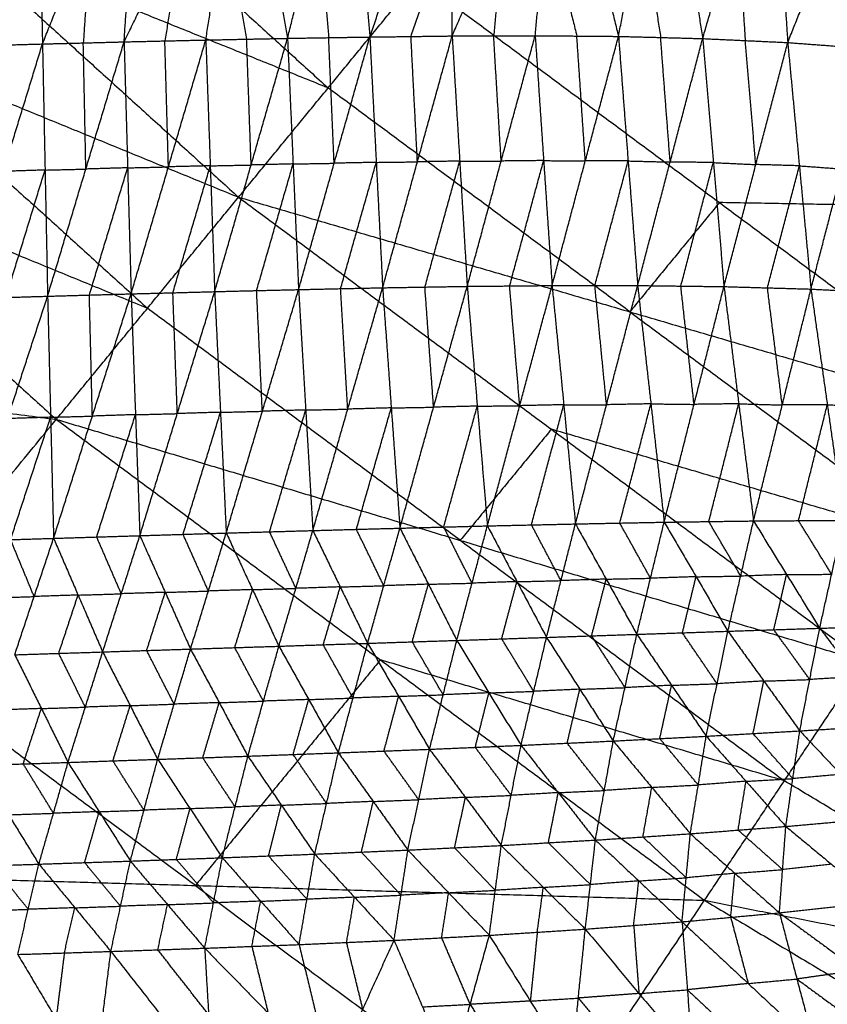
# Model space of a CAD drawing. Header units: millimetres. Extents: x -106 to 110, y -96 to 120.
# Tile 100 of 256: x -58 to -49, y -67 to -56. Entities that reach past the tile are written whole.
import ezdxf

# ---------------------------------------------------------------- set-up
doc = ezdxf.new("R2010")
doc.units = ezdxf.units.MM
doc.header["$MEASUREMENT"] = 0
doc.layers.add('Default', color=7, linetype='Continuous', true_color=0x000000)

msp = doc.modelspace()

# ---------------------------------------------------------------- linework, layer by layer
at = {"layer": 'Default'}
for points in [[(-61.865, -51.729, 7.944), (-58.591, -54.697, 7.944), (-55.317, -57.665, 7.944)], [(-58.469, -55.952, 3.361), (-58.036, -54.552, 3.931), (-57.603, -53.151, 4.501)], [(-57.603, -53.151, 4.501), (-57.573, -54.539, 3.821), (-57.542, -55.927, 3.142)], [(-57.542, -55.927, 3.142), (-56.985, -54.528, 3.692), (-56.429, -53.13, 4.243)], [(-56.616, -55.903, 2.93), (-55.933, -54.507, 3.463), (-55.25, -53.111, 3.996)], [(-56.616, -55.903, 2.93), (-56.522, -54.517, 3.586), (-56.429, -53.13, 4.243)], [(-55.689, -55.882, 2.725), (-55.47, -54.496, 3.36), (-55.25, -53.111, 3.996)], [(-55.25, -53.111, 3.996), (-55.006, -54.487, 3.262), (-54.761, -55.863, 2.527)], [(-54.761, -55.863, 2.527), (-54.415, -54.479, 3.144), (-54.069, -53.095, 3.76)], [(-54.069, -53.095, 3.76), (-53.948, -54.471, 3.049), (-53.827, -55.848, 2.339)], [(-53.827, -55.848, 2.339), (-53.355, -54.467, 2.937), (-52.883, -53.086, 3.536)], [(-52.893, -55.836, 2.16), (-52.888, -54.461, 2.848), (-52.883, -53.086, 3.536)], [(-52.893, -55.836, 2.16), (-52.29, -54.461, 2.742), (-51.688, -53.086, 3.323)], [(-51.951, -55.833, 1.994), (-51.819, -54.459, 2.658), (-51.688, -53.086, 3.323)], [(-51.688, -53.086, 3.323), (-51.346, -54.464, 2.582), (-51.005, -55.841, 1.841)], [(-51.005, -55.841, 1.841), (-50.744, -54.474, 2.482), (-50.483, -53.107, 3.123)], [(-50.483, -53.107, 3.123), (-50.266, -54.487, 2.414), (-50.05, -55.866, 1.705)], [(-50.05, -55.866, 1.705), (-49.658, -54.514, 2.322), (-49.265, -53.163, 2.938)], [(-49.265, -53.163, 2.938), (-49.175, -54.537, 2.262), (-49.085, -55.911, 1.587)], [(-49.085, -55.911, 1.587), (-48.557, -54.589, 2.178), (-48.029, -53.267, 2.77)], [(-57.574, -53.458, 7.449), (-55.937, -54.942, 7.449), (-54.3, -56.426, 7.449)], [(-64.171, -54.034, 9.117), (-60.778, -57.11, 9.117), (-57.385, -60.185, 9.117)], [(-64.171, -54.034, 9.117), (-59.744, -55.85, 8.53), (-55.317, -57.665, 7.944)], [(-55.47, -54.496, 3.36), (-55.347, -55.184, 2.993), (-55.225, -55.872, 2.626)], [(-54.415, -54.479, 3.144), (-54.355, -55.167, 2.788), (-54.294, -55.855, 2.433)], [(-53.36, -55.842, 2.25), (-53.124, -55.151, 2.549), (-52.888, -54.461, 2.848)], [(-52.29, -54.461, 2.742), (-52.356, -55.148, 2.409), (-52.422, -55.835, 2.077)], [(-51.819, -54.459, 2.658), (-51.649, -55.148, 2.288), (-51.478, -55.837, 1.917)], [(-50.744, -54.474, 2.482), (-50.635, -55.164, 2.128), (-50.527, -55.853, 1.773)], [(-56.985, -54.528, 3.692), (-57.032, -55.222, 3.364), (-57.079, -55.915, 3.036)], [(-55.933, -54.507, 3.463), (-56.043, -55.2, 3.145), (-56.153, -55.892, 2.827)], [(-49.658, -54.514, 2.322), (-49.613, -55.201, 1.984), (-49.567, -55.888, 1.646)], [(-54.3, -56.426, 7.449), (-56.445, -55.561, 7.697), (-58.591, -54.697, 7.944)], [(-55.317, -57.665, 7.944), (-54.3, -56.426, 7.449), (-53.283, -55.187, 6.953)], [(-53.283, -55.187, 6.953), (-49.86, -57.726, 6.953), (-46.437, -60.265, 6.953)], [(-53.827, -55.848, 2.339), (-53.36, -55.842, 2.25), (-52.893, -55.836, 2.16)], [(-53.682, -58.692, 1.961), (-53.287, -57.264, 2.061), (-52.893, -55.836, 2.16)], [(-52.893, -55.836, 2.16), (-52.422, -55.835, 2.077), (-51.951, -55.833, 1.994)], [(-52.893, -55.836, 2.16), (-52.807, -57.256, 1.967), (-52.722, -58.676, 1.774)], [(-52.722, -58.676, 1.774), (-52.337, -57.255, 1.884), (-51.951, -55.833, 1.994)], [(-52.337, -57.255, 1.884), (-52.379, -56.545, 1.98), (-52.422, -55.835, 2.077)], [(-51.951, -55.833, 1.994), (-51.855, -57.25, 1.799), (-51.759, -58.667, 1.604)], [(-51.951, -55.833, 1.994), (-51.478, -55.837, 1.917), (-51.005, -55.841, 1.841)], [(-51.382, -57.254, 1.722), (-51.43, -56.546, 1.82), (-51.478, -55.837, 1.917)], [(-59.744, -55.85, 8.53), (-58.047, -57.387, 8.53), (-56.351, -58.925, 8.53)], [(-58.469, -55.952, 3.361), (-58.006, -55.939, 3.252), (-57.542, -55.927, 3.142)], [(-58.43, -58.817, 3.061), (-57.986, -57.372, 3.102), (-57.542, -55.927, 3.142)], [(-57.542, -55.927, 3.142), (-57.079, -55.915, 3.036), (-56.616, -55.903, 2.93)], [(-57.542, -55.927, 3.142), (-57.513, -57.357, 2.984), (-57.484, -58.788, 2.825)], [(-57.484, -58.788, 2.825), (-57.05, -57.346, 2.878), (-56.616, -55.903, 2.93)], [(-57.05, -57.346, 2.878), (-57.064, -56.63, 2.957), (-57.079, -55.915, 3.036)], [(-56.616, -55.903, 2.93), (-56.153, -55.892, 2.827), (-55.689, -55.882, 2.725)], [(-56.616, -55.903, 2.93), (-56.576, -57.332, 2.763), (-56.536, -58.761, 2.596)], [(-56.536, -58.761, 2.596), (-56.113, -57.321, 2.66), (-55.689, -55.882, 2.725)], [(-56.113, -57.321, 2.66), (-56.133, -56.607, 2.744), (-56.153, -55.892, 2.827)], [(-55.689, -55.882, 2.725), (-55.225, -55.872, 2.626), (-54.761, -55.863, 2.527)], [(-55.689, -55.882, 2.725), (-55.638, -57.309, 2.549), (-55.588, -58.736, 2.374)], [(-55.588, -58.736, 2.374), (-55.174, -57.3, 2.451), (-54.761, -55.863, 2.527)], [(-55.174, -57.3, 2.451), (-55.2, -56.586, 2.538), (-55.225, -55.872, 2.626)], [(-54.761, -55.863, 2.527), (-54.294, -55.855, 2.433), (-53.827, -55.848, 2.339)], [(-54.761, -55.863, 2.527), (-54.698, -57.288, 2.345), (-54.636, -58.713, 2.162)], [(-54.636, -58.713, 2.162), (-54.232, -57.28, 2.25), (-53.827, -55.848, 2.339)], [(-54.232, -57.28, 2.25), (-54.263, -56.568, 2.342), (-54.294, -55.855, 2.433)], [(-53.827, -55.848, 2.339), (-53.754, -57.27, 2.15), (-53.682, -58.692, 1.961)], [(-53.287, -57.264, 2.061), (-53.324, -56.553, 2.155), (-53.36, -55.842, 2.25)], [(-51.759, -58.667, 1.604), (-51.382, -57.254, 1.722), (-51.005, -55.841, 1.841)], [(-51.005, -55.841, 1.841), (-50.896, -57.254, 1.647), (-50.788, -58.667, 1.453)], [(-51.005, -55.841, 1.841), (-50.527, -55.853, 1.773), (-50.05, -55.866, 1.705)], [(-50.788, -58.667, 1.453), (-50.419, -57.266, 1.579), (-50.05, -55.866, 1.705)], [(-50.419, -57.266, 1.579), (-50.473, -56.56, 1.676), (-50.527, -55.853, 1.773)], [(-50.05, -55.866, 1.705), (-49.929, -57.272, 1.514), (-49.808, -58.679, 1.324)], [(-50.05, -55.866, 1.705), (-49.567, -55.888, 1.646), (-49.085, -55.911, 1.587)], [(-49.808, -58.679, 1.324), (-49.447, -57.295, 1.455), (-49.085, -55.911, 1.587)], [(-49.447, -57.295, 1.455), (-49.507, -56.592, 1.55), (-49.567, -55.888, 1.646)], [(-49.085, -55.911, 1.587), (-48.953, -57.309, 1.403), (-48.821, -58.707, 1.219)], [(-49.085, -55.911, 1.587), (-48.599, -55.947, 1.538), (-48.113, -55.983, 1.489)], [(-48.821, -58.707, 1.219), (-48.467, -57.345, 1.354), (-48.113, -55.983, 1.489)], [(-50.877, -58.965, 7.449), (-52.588, -57.695, 7.449), (-54.3, -56.426, 7.449)], [(-56.351, -58.925, 8.53), (-58.564, -58.017, 8.824), (-60.778, -57.11, 9.117)], [(-54.698, -57.288, 2.345), (-54.936, -57.294, 2.398), (-55.174, -57.3, 2.451)], [(-55.112, -58.724, 2.268), (-54.905, -58.006, 2.306), (-54.698, -57.288, 2.345)], [(-54.698, -57.288, 2.345), (-54.465, -57.284, 2.297), (-54.232, -57.28, 2.25)], [(-53.754, -57.27, 2.15), (-53.993, -57.275, 2.2), (-54.232, -57.28, 2.25)], [(-54.159, -58.702, 2.061), (-53.957, -57.986, 2.106), (-53.754, -57.27, 2.15)], [(-53.754, -57.27, 2.15), (-53.521, -57.267, 2.105), (-53.287, -57.264, 2.061)], [(-52.807, -57.256, 1.967), (-53.047, -57.26, 2.014), (-53.287, -57.264, 2.061)], [(-53.202, -58.684, 1.868), (-53.005, -57.97, 1.917), (-52.807, -57.256, 1.967)], [(-52.807, -57.256, 1.967), (-52.572, -57.255, 1.926), (-52.337, -57.255, 1.884)], [(-51.855, -57.25, 1.799), (-52.096, -57.252, 1.841), (-52.337, -57.255, 1.884)], [(-52.241, -58.672, 1.689), (-52.048, -57.961, 1.744), (-51.855, -57.25, 1.799)], [(-51.855, -57.25, 1.799), (-51.618, -57.252, 1.761), (-51.382, -57.254, 1.722)], [(-50.896, -57.254, 1.647), (-51.139, -57.254, 1.685), (-51.382, -57.254, 1.722)], [(-51.273, -58.667, 1.528), (-51.085, -57.961, 1.588), (-50.896, -57.254, 1.647)], [(-50.896, -57.254, 1.647), (-50.658, -57.26, 1.613), (-50.419, -57.266, 1.579)], [(-49.929, -57.272, 1.514), (-50.174, -57.269, 1.547), (-50.419, -57.266, 1.579)], [(-50.298, -58.673, 1.388), (-50.114, -57.973, 1.451), (-49.929, -57.272, 1.514)], [(-49.929, -57.272, 1.514), (-49.688, -57.284, 1.485), (-49.447, -57.295, 1.455)], [(-57.513, -57.357, 2.984), (-57.749, -57.365, 3.043), (-57.986, -57.372, 3.102)], [(-57.957, -58.802, 2.943), (-57.735, -58.08, 2.964), (-57.513, -57.357, 2.984)], [(-57.513, -57.357, 2.984), (-57.281, -57.352, 2.931), (-57.05, -57.346, 2.878)], [(-56.576, -57.332, 2.763), (-56.813, -57.339, 2.82), (-57.05, -57.346, 2.878)], [(-57.01, -58.775, 2.71), (-56.793, -58.053, 2.737), (-56.576, -57.332, 2.763)], [(-56.576, -57.332, 2.763), (-56.345, -57.327, 2.711), (-56.113, -57.321, 2.66)], [(-55.638, -57.309, 2.549), (-55.876, -57.315, 2.605), (-56.113, -57.321, 2.66)], [(-56.062, -58.749, 2.485), (-55.85, -58.029, 2.517), (-55.638, -57.309, 2.549)], [(-55.638, -57.309, 2.549), (-55.406, -57.304, 2.5), (-55.174, -57.3, 2.451)], [(-48.953, -57.309, 1.403), (-49.2, -57.302, 1.429), (-49.447, -57.295, 1.455)], [(-49.315, -58.693, 1.271), (-49.134, -58.001, 1.337), (-48.953, -57.309, 1.403)], [(-48.953, -57.309, 1.403), (-48.71, -57.327, 1.379), (-48.467, -57.345, 1.354)], [(-57.385, -60.185, 9.117), (-56.351, -58.925, 8.53), (-55.317, -57.665, 7.944)], [(-55.317, -57.665, 7.944), (-51.767, -60.297, 7.944), (-48.217, -62.93, 7.944)], [(-55.317, -57.665, 7.944), (-50.877, -58.965, 7.449), (-46.437, -60.265, 6.953)], [(-49.86, -57.726, 6.953), (-50.368, -58.345, 7.201), (-50.877, -58.965, 7.449)], [(-44.802, -57.817, 6.271), (-47.331, -57.772, 6.612), (-49.86, -57.726, 6.953)], [(-68.853, -58.717, 12.017), (-63.119, -59.451, 10.567), (-57.385, -60.185, 9.117)], [(-56.536, -58.761, 2.596), (-56.062, -58.749, 2.485), (-55.588, -58.736, 2.374)], [(-56.437, -61.504, 3.111), (-56.012, -60.12, 2.742), (-55.588, -58.736, 2.374)], [(-55.588, -58.736, 2.374), (-55.112, -58.724, 2.268), (-54.636, -58.713, 2.162)], [(-55.588, -58.736, 2.374), (-55.522, -60.105, 2.621), (-55.457, -61.474, 2.869)], [(-55.457, -61.474, 2.869), (-55.047, -60.093, 2.515), (-54.636, -58.713, 2.162)], [(-55.047, -60.093, 2.515), (-55.079, -59.409, 2.392), (-55.112, -58.724, 2.268)], [(-54.636, -58.713, 2.162), (-54.159, -58.702, 2.061), (-53.682, -58.692, 1.961)], [(-54.636, -58.713, 2.162), (-54.555, -60.079, 2.4), (-54.474, -61.446, 2.639)], [(-54.474, -61.446, 2.639), (-54.078, -60.069, 2.3), (-53.682, -58.692, 1.961)], [(-54.078, -60.069, 2.3), (-54.118, -59.386, 2.181), (-54.159, -58.702, 2.061)], [(-53.682, -58.692, 1.961), (-53.202, -58.684, 1.868), (-52.722, -58.676, 1.774)], [(-53.682, -58.692, 1.961), (-53.584, -60.055, 2.192), (-53.486, -61.419, 2.423)], [(-53.486, -61.419, 2.423), (-53.104, -60.047, 2.098), (-52.722, -58.676, 1.774)], [(-53.104, -60.047, 2.098), (-53.153, -59.366, 1.983), (-53.202, -58.684, 1.868)], [(-52.722, -58.676, 1.774), (-52.241, -58.672, 1.689), (-51.759, -58.667, 1.604)], [(-52.722, -58.676, 1.774), (-52.608, -60.035, 1.999), (-52.493, -61.393, 2.224)], [(-52.493, -61.393, 2.224), (-52.126, -60.03, 1.914), (-51.759, -58.667, 1.604)], [(-52.126, -60.03, 1.914), (-52.183, -59.351, 1.801), (-52.241, -58.672, 1.689)], [(-51.759, -58.667, 1.604), (-51.626, -60.019, 1.824), (-51.494, -61.371, 2.044)], [(-51.759, -58.667, 1.604), (-51.273, -58.667, 1.528), (-50.788, -58.667, 1.453)], [(-51.494, -61.371, 2.044), (-51.141, -60.019, 1.748), (-50.788, -58.667, 1.453)], [(-51.141, -60.019, 1.748), (-51.207, -59.343, 1.638), (-51.273, -58.667, 1.528)], [(-50.788, -58.667, 1.453), (-50.638, -60.009, 1.67), (-50.487, -61.351, 1.887)], [(-50.788, -58.667, 1.453), (-50.298, -58.673, 1.388), (-49.808, -58.679, 1.324)], [(-50.487, -61.351, 1.887), (-50.148, -60.015, 1.605), (-49.808, -58.679, 1.324)], [(-50.148, -60.015, 1.605), (-50.223, -59.344, 1.497), (-50.298, -58.673, 1.388)], [(-49.808, -58.679, 1.324), (-49.641, -60.008, 1.539), (-49.473, -61.337, 1.755)], [(-49.808, -58.679, 1.324), (-49.315, -58.693, 1.271), (-48.821, -58.707, 1.219)], [(-49.473, -61.337, 1.755), (-49.147, -60.022, 1.487), (-48.821, -58.707, 1.219)], [(-49.147, -60.022, 1.487), (-49.231, -59.358, 1.379), (-49.315, -58.693, 1.271)], [(-48.821, -58.707, 1.219), (-48.636, -60.019, 1.434), (-48.45, -61.33, 1.648)], [(-48.821, -58.707, 1.219), (-48.323, -58.733, 1.18), (-47.824, -58.758, 1.141)], [(-58.43, -58.817, 3.061), (-57.957, -58.802, 2.943), (-57.484, -58.788, 2.825)], [(-58.393, -61.565, 3.624), (-57.938, -60.176, 3.225), (-57.484, -58.788, 2.825)], [(-57.484, -58.788, 2.825), (-57.01, -58.775, 2.71), (-56.536, -58.761, 2.596)], [(-57.484, -58.788, 2.825), (-57.45, -60.161, 3.094), (-57.416, -61.534, 3.363)], [(-57.416, -61.534, 3.363), (-56.976, -60.148, 2.979), (-56.536, -58.761, 2.596)], [(-56.976, -60.148, 2.979), (-56.993, -59.461, 2.845), (-57.01, -58.775, 2.71)], [(-56.536, -58.761, 2.596), (-56.487, -60.132, 2.853), (-56.437, -61.504, 3.111)], [(-56.012, -60.12, 2.742), (-56.037, -59.434, 2.614), (-56.062, -58.749, 2.485)], [(-52.801, -61.557, 8.53), (-54.576, -60.241, 8.53), (-56.351, -58.925, 8.53)], [(-50.877, -58.965, 7.449), (-49.102, -60.281, 7.449), (-47.327, -61.597, 7.449)], [(-54.555, -60.079, 2.4), (-54.801, -60.086, 2.458), (-55.047, -60.093, 2.515)], [(-54.965, -61.46, 2.754), (-54.76, -60.77, 2.577), (-54.555, -60.079, 2.4)], [(-54.555, -60.079, 2.4), (-54.316, -60.074, 2.35), (-54.078, -60.069, 2.3)], [(-53.584, -60.055, 2.192), (-53.831, -60.062, 2.246), (-54.078, -60.069, 2.3)], [(-53.98, -61.432, 2.531), (-53.782, -60.744, 2.361), (-53.584, -60.055, 2.192)], [(-53.584, -60.055, 2.192), (-53.344, -60.051, 2.145), (-53.104, -60.047, 2.098)], [(-52.608, -60.035, 1.999), (-52.856, -60.041, 2.049), (-53.104, -60.047, 2.098)], [(-52.989, -61.406, 2.323), (-52.799, -60.72, 2.161), (-52.608, -60.035, 1.999)], [(-52.608, -60.035, 1.999), (-52.367, -60.033, 1.956), (-52.126, -60.03, 1.914)], [(-51.626, -60.019, 1.824), (-51.876, -60.025, 1.869), (-52.126, -60.03, 1.914)], [(-51.993, -61.382, 2.134), (-51.81, -60.7, 1.979), (-51.626, -60.019, 1.824)], [(-51.626, -60.019, 1.824), (-51.384, -60.019, 1.786), (-51.141, -60.019, 1.748)], [(-50.638, -60.009, 1.67), (-50.889, -60.014, 1.709), (-51.141, -60.019, 1.748)], [(-50.991, -61.361, 1.966), (-50.814, -60.685, 1.818), (-50.638, -60.009, 1.67)], [(-50.638, -60.009, 1.67), (-50.393, -60.012, 1.638), (-50.148, -60.015, 1.605)], [(-49.641, -60.008, 1.539), (-49.894, -60.012, 1.572), (-50.148, -60.015, 1.605)], [(-49.98, -61.344, 1.821), (-49.81, -60.676, 1.68), (-49.641, -60.008, 1.539)], [(-49.641, -60.008, 1.539), (-49.394, -60.015, 1.513), (-49.147, -60.022, 1.487)], [(-48.636, -60.019, 1.434), (-48.892, -60.021, 1.46), (-49.147, -60.022, 1.487)], [(-48.962, -61.334, 1.701), (-48.799, -60.676, 1.567), (-48.636, -60.019, 1.434)], [(-48.636, -60.019, 1.434), (-48.386, -60.031, 1.414), (-48.137, -60.044, 1.395)], [(-61.585, -65.303, 12.017), (-59.485, -62.744, 10.567), (-57.385, -60.185, 9.117)], [(-57.45, -60.161, 3.094), (-57.694, -60.169, 3.159), (-57.938, -60.176, 3.225)], [(-57.904, -61.549, 3.494), (-57.677, -60.855, 3.294), (-57.45, -60.161, 3.094)], [(-57.45, -60.161, 3.094), (-57.213, -60.154, 3.037), (-56.976, -60.148, 2.979)], [(-57.385, -60.185, 9.117), (-53.707, -62.913, 9.117), (-50.029, -65.64, 9.117)], [(-57.385, -60.185, 9.117), (-52.801, -61.557, 8.53), (-48.217, -62.93, 7.944)], [(-56.487, -60.132, 2.853), (-56.732, -60.14, 2.916), (-56.976, -60.148, 2.979)], [(-56.927, -61.519, 3.237), (-56.707, -60.826, 3.045), (-56.487, -60.132, 2.853)], [(-56.487, -60.132, 2.853), (-56.25, -60.126, 2.798), (-56.012, -60.12, 2.742)], [(-55.522, -60.105, 2.621), (-55.767, -60.112, 2.682), (-56.012, -60.12, 2.742)], [(-55.947, -61.489, 2.99), (-55.735, -60.797, 2.806), (-55.522, -60.105, 2.621)], [(-55.522, -60.105, 2.621), (-55.284, -60.099, 2.568), (-55.047, -60.093, 2.515)], [(-51.767, -60.297, 7.944), (-52.284, -60.927, 8.237), (-52.801, -61.557, 8.53)], [(-47.327, -61.597, 7.449), (-49.547, -60.947, 7.697), (-51.767, -60.297, 7.944)], [(-54.474, -61.446, 2.639), (-53.98, -61.432, 2.531), (-53.486, -61.419, 2.423)], [(-53.852, -62.725, 2.976), (-53.669, -62.072, 2.699), (-53.486, -61.419, 2.423)], [(-53.486, -61.419, 2.423), (-52.989, -61.406, 2.323), (-52.493, -61.393, 2.224)], [(-53.486, -61.419, 2.423), (-53.163, -62.055, 2.592), (-52.84, -62.692, 2.761)], [(-52.667, -62.043, 2.492), (-52.828, -61.724, 2.408), (-52.989, -61.406, 2.323)], [(-52.84, -62.692, 2.761), (-52.667, -62.043, 2.492), (-52.493, -61.393, 2.224)], [(-52.493, -61.393, 2.224), (-51.993, -61.382, 2.134), (-51.494, -61.371, 2.044)], [(-52.493, -61.393, 2.224), (-52.158, -62.026, 2.394), (-51.822, -62.658, 2.565)], [(-51.658, -62.014, 2.305), (-51.826, -61.698, 2.219), (-51.993, -61.382, 2.134)], [(-51.822, -62.658, 2.565), (-51.658, -62.014, 2.305), (-51.494, -61.371, 2.044)], [(-51.494, -61.371, 2.044), (-50.991, -61.361, 1.966), (-50.487, -61.351, 1.887)], [(-51.494, -61.371, 2.044), (-51.145, -61.997, 2.218), (-50.797, -62.623, 2.391)], [(-50.642, -61.987, 2.139), (-50.816, -61.674, 2.052), (-50.991, -61.361, 1.966)], [(-50.797, -62.623, 2.391), (-50.642, -61.987, 2.139), (-50.487, -61.351, 1.887)], [(-50.487, -61.351, 1.887), (-49.98, -61.344, 1.821), (-49.473, -61.337, 1.755)], [(-50.487, -61.351, 1.887), (-50.125, -61.97, 2.064), (-49.764, -62.588, 2.24)], [(-49.618, -61.963, 1.997), (-49.799, -61.653, 1.909), (-49.98, -61.344, 1.821)], [(-49.764, -62.588, 2.24), (-49.618, -61.963, 1.997), (-49.473, -61.337, 1.755)], [(-49.473, -61.337, 1.755), (-48.962, -61.334, 1.701), (-48.45, -61.33, 1.648)], [(-49.473, -61.337, 1.755), (-49.098, -61.945, 1.934), (-48.722, -62.554, 2.113)], [(-48.586, -61.942, 1.881), (-48.774, -61.638, 1.791), (-48.962, -61.334, 1.701)], [(-48.722, -62.554, 2.113), (-48.586, -61.942, 1.881), (-48.45, -61.33, 1.648)], [(-58.393, -61.565, 3.624), (-57.904, -61.549, 3.494), (-57.416, -61.534, 3.363)], [(-57.857, -62.855, 3.98), (-57.637, -62.195, 3.672), (-57.416, -61.534, 3.363)], [(-57.416, -61.534, 3.363), (-56.927, -61.519, 3.237), (-56.437, -61.504, 3.111)], [(-57.416, -61.534, 3.363), (-57.138, -62.178, 3.537), (-56.859, -62.823, 3.711)], [(-56.648, -62.163, 3.411), (-56.787, -61.841, 3.324), (-56.927, -61.519, 3.237)], [(-56.859, -62.823, 3.711), (-56.648, -62.163, 3.411), (-56.437, -61.504, 3.111)], [(-56.437, -61.504, 3.111), (-55.947, -61.489, 2.99), (-55.457, -61.474, 2.869)], [(-56.437, -61.504, 3.111), (-56.149, -62.147, 3.282), (-55.862, -62.79, 3.453)], [(-55.659, -62.132, 3.161), (-55.803, -61.811, 3.075), (-55.947, -61.489, 2.99)], [(-55.862, -62.79, 3.453), (-55.659, -62.132, 3.161), (-55.457, -61.474, 2.869)], [(-55.457, -61.474, 2.869), (-54.965, -61.46, 2.754), (-54.474, -61.446, 2.639)], [(-55.457, -61.474, 2.869), (-55.158, -62.116, 3.038), (-54.859, -62.758, 3.207)], [(-54.666, -62.102, 2.923), (-54.816, -61.781, 2.838), (-54.965, -61.46, 2.754)], [(-54.859, -62.758, 3.207), (-54.666, -62.102, 2.923), (-54.474, -61.446, 2.639)], [(-54.474, -61.446, 2.639), (-54.163, -62.085, 2.807), (-53.852, -62.725, 2.976)], [(-53.669, -62.072, 2.699), (-53.824, -61.752, 2.615), (-53.98, -61.432, 2.531)], [(-57.637, -62.195, 3.672), (-57.771, -61.872, 3.583), (-57.904, -61.549, 3.494)], [(-52.801, -61.557, 8.53), (-50.962, -62.921, 8.53), (-49.123, -64.285, 8.53)], [(-50.125, -61.97, 2.064), (-50.384, -61.979, 2.101), (-50.642, -61.987, 2.139)], [(-50.28, -62.606, 2.316), (-50.203, -62.288, 2.19), (-50.125, -61.97, 2.064)], [(-50.125, -61.97, 2.064), (-49.872, -61.966, 2.03), (-49.618, -61.963, 1.997)], [(-49.098, -61.945, 1.934), (-49.358, -61.954, 1.966), (-49.618, -61.963, 1.997)], [(-49.243, -62.571, 2.177), (-49.17, -62.258, 2.055), (-49.098, -61.945, 1.934)], [(-49.098, -61.945, 1.934), (-48.842, -61.944, 1.907), (-48.586, -61.942, 1.881)], [(-54.163, -62.085, 2.807), (-54.415, -62.094, 2.865), (-54.666, -62.102, 2.923)], [(-54.356, -62.741, 3.091), (-54.259, -62.413, 2.949), (-54.163, -62.085, 2.807)], [(-54.163, -62.085, 2.807), (-53.916, -62.079, 2.753), (-53.669, -62.072, 2.699)], [(-53.163, -62.055, 2.592), (-53.416, -62.064, 2.646), (-53.669, -62.072, 2.699)], [(-53.346, -62.708, 2.868), (-53.255, -62.382, 2.73), (-53.163, -62.055, 2.592)], [(-53.163, -62.055, 2.592), (-52.915, -62.049, 2.542), (-52.667, -62.043, 2.492)], [(-52.158, -62.026, 2.394), (-52.412, -62.034, 2.443), (-52.667, -62.043, 2.492)], [(-52.331, -62.675, 2.663), (-52.245, -62.35, 2.529), (-52.158, -62.026, 2.394)], [(-52.158, -62.026, 2.394), (-51.908, -62.02, 2.35), (-51.658, -62.014, 2.305)], [(-51.145, -61.997, 2.218), (-51.402, -62.006, 2.261), (-51.658, -62.014, 2.305)], [(-51.31, -62.64, 2.478), (-51.228, -62.319, 2.348), (-51.145, -61.997, 2.218)], [(-51.145, -61.997, 2.218), (-50.894, -61.992, 2.178), (-50.642, -61.987, 2.139)], [(-58.125, -62.21, 3.802), (-57.881, -62.202, 3.737), (-57.637, -62.195, 3.672)], [(-57.138, -62.178, 3.537), (-57.387, -62.186, 3.604), (-57.637, -62.195, 3.672)], [(-57.358, -62.839, 3.846), (-57.248, -62.509, 3.691), (-57.138, -62.178, 3.537)], [(-57.138, -62.178, 3.537), (-56.893, -62.171, 3.474), (-56.648, -62.163, 3.411)], [(-56.149, -62.147, 3.282), (-56.399, -62.155, 3.346), (-56.648, -62.163, 3.411)], [(-56.36, -62.806, 3.582), (-56.255, -62.477, 3.432), (-56.149, -62.147, 3.282)], [(-56.149, -62.147, 3.282), (-55.904, -62.14, 3.221), (-55.659, -62.132, 3.161)], [(-55.158, -62.116, 3.038), (-55.409, -62.124, 3.099), (-55.659, -62.132, 3.161)], [(-55.36, -62.774, 3.33), (-55.259, -62.445, 3.184), (-55.158, -62.116, 3.038)], [(-55.158, -62.116, 3.038), (-54.912, -62.109, 2.98), (-54.666, -62.102, 2.923)], [(-48.722, -62.554, 2.113), (-48.197, -62.538, 2.062), (-47.671, -62.523, 2.011)], [(-51.822, -62.658, 2.565), (-51.31, -62.64, 2.478), (-50.797, -62.623, 2.391)], [(-50.931, -63.228, 2.717), (-51.12, -62.934, 2.598), (-51.31, -62.64, 2.478)], [(-51.065, -63.833, 3.044), (-50.931, -63.228, 2.717), (-50.797, -62.623, 2.391)], [(-50.797, -62.623, 2.391), (-50.28, -62.606, 2.316), (-49.764, -62.588, 2.24)], [(-50.797, -62.623, 2.391), (-50.403, -63.201, 2.631), (-50.01, -63.779, 2.871)], [(-49.887, -63.184, 2.556), (-50.084, -62.895, 2.436), (-50.28, -62.606, 2.316)], [(-50.01, -63.779, 2.871), (-49.887, -63.184, 2.556), (-49.764, -62.588, 2.24)], [(-49.764, -62.588, 2.24), (-49.243, -62.571, 2.177), (-48.722, -62.554, 2.113)], [(-49.764, -62.588, 2.24), (-49.356, -63.153, 2.48), (-48.948, -63.718, 2.72)], [(-48.835, -63.136, 2.417), (-49.039, -62.853, 2.297), (-49.243, -62.571, 2.177)], [(-48.948, -63.718, 2.72), (-48.835, -63.136, 2.417), (-48.722, -62.554, 2.113)], [(-48.722, -62.554, 2.113), (-48.3, -63.103, 2.352), (-47.877, -63.653, 2.59)], [(-55.807, -65.472, 10.567), (-57.646, -64.108, 10.567), (-59.485, -62.744, 10.567)], [(-55.862, -62.79, 3.453), (-55.36, -62.774, 3.33), (-54.859, -62.758, 3.207)], [(-55.211, -64.005, 3.931), (-55.035, -63.381, 3.569), (-54.859, -62.758, 3.207)], [(-54.859, -62.758, 3.207), (-54.356, -62.741, 3.091), (-53.852, -62.725, 2.976)], [(-54.859, -62.758, 3.207), (-54.521, -63.363, 3.445), (-54.184, -63.967, 3.683)], [(-54.018, -63.346, 3.329), (-54.187, -63.044, 3.21), (-54.356, -62.741, 3.091)], [(-54.184, -63.967, 3.683), (-54.018, -63.346, 3.329), (-53.852, -62.725, 2.976)], [(-53.852, -62.725, 2.976), (-53.346, -62.708, 2.868), (-52.84, -62.692, 2.761)], [(-53.852, -62.725, 2.976), (-53.501, -63.326, 3.213), (-53.15, -63.927, 3.451)], [(-52.995, -63.309, 3.106), (-53.171, -63.009, 2.987), (-53.346, -62.708, 2.868)], [(-53.15, -63.927, 3.451), (-52.995, -63.309, 3.106), (-52.84, -62.692, 2.761)], [(-52.84, -62.692, 2.761), (-52.331, -62.675, 2.663), (-51.822, -62.658, 2.565)], [(-52.84, -62.692, 2.761), (-52.476, -63.287, 2.999), (-52.111, -63.882, 3.237)], [(-51.967, -63.27, 2.901), (-52.149, -62.972, 2.782), (-52.331, -62.675, 2.663)], [(-52.111, -63.882, 3.237), (-51.967, -63.27, 2.901), (-51.822, -62.658, 2.565)], [(-51.822, -62.658, 2.565), (-51.444, -63.246, 2.804), (-51.065, -63.833, 3.044)], [(-57.857, -62.855, 3.98), (-57.358, -62.839, 3.846), (-56.859, -62.823, 3.711)], [(-57.857, -62.855, 3.98), (-57.555, -63.465, 4.224), (-57.252, -64.076, 4.469)], [(-57.056, -63.449, 4.09), (-57.207, -63.144, 3.968), (-57.358, -62.839, 3.846)], [(-57.252, -64.076, 4.469), (-57.056, -63.449, 4.09), (-56.859, -62.823, 3.711)], [(-56.859, -62.823, 3.711), (-56.36, -62.806, 3.582), (-55.862, -62.79, 3.453)], [(-56.859, -62.823, 3.711), (-56.547, -63.432, 3.952), (-56.235, -64.041, 4.193)], [(-56.048, -63.415, 3.823), (-56.204, -63.111, 3.703), (-56.36, -62.806, 3.582)], [(-56.235, -64.041, 4.193), (-56.048, -63.415, 3.823), (-55.862, -62.79, 3.453)], [(-55.862, -62.79, 3.453), (-55.537, -63.398, 3.692), (-55.211, -64.005, 3.931)], [(-55.035, -63.381, 3.569), (-55.198, -63.078, 3.45), (-55.36, -62.774, 3.33)], [(-53.707, -62.913, 9.117), (-54.757, -64.192, 9.842), (-55.807, -65.472, 10.567)], [(-49.123, -64.285, 8.53), (-51.415, -63.599, 8.824), (-53.707, -62.913, 9.117)], [(-50.029, -65.64, 9.117), (-49.123, -64.285, 8.53), (-48.217, -62.93, 7.944)], [(-50.403, -63.201, 2.631), (-50.667, -63.215, 2.674), (-50.931, -63.228, 2.717)], [(-50.537, -63.806, 2.957), (-50.47, -63.504, 2.794), (-50.403, -63.201, 2.631)], [(-50.403, -63.201, 2.631), (-50.145, -63.192, 2.593), (-49.887, -63.184, 2.556)], [(-49.356, -63.153, 2.48), (-49.621, -63.168, 2.518), (-49.887, -63.184, 2.556)], [(-49.479, -63.749, 2.795), (-49.417, -63.451, 2.638), (-49.356, -63.153, 2.48)], [(-49.356, -63.153, 2.48), (-49.095, -63.145, 2.448), (-48.835, -63.136, 2.417)], [(-48.3, -63.103, 2.352), (-48.567, -63.12, 2.384), (-48.835, -63.136, 2.417)], [(-53.501, -63.326, 3.213), (-53.248, -63.318, 3.16), (-52.995, -63.309, 3.106)], [(-52.476, -63.287, 2.999), (-52.735, -63.298, 3.052), (-52.995, -63.309, 3.106)], [(-52.631, -63.905, 3.344), (-52.553, -63.596, 3.172), (-52.476, -63.287, 2.999)], [(-52.476, -63.287, 2.999), (-52.221, -63.279, 2.95), (-51.967, -63.27, 2.901)], [(-51.444, -63.246, 2.804), (-51.705, -63.258, 2.853), (-51.967, -63.27, 2.901)], [(-51.588, -63.858, 3.141), (-51.516, -63.552, 2.973), (-51.444, -63.246, 2.804)], [(-51.444, -63.246, 2.804), (-51.187, -63.237, 2.761), (-50.931, -63.228, 2.717)], [(-56.547, -63.432, 3.952), (-56.801, -63.44, 4.021), (-57.056, -63.449, 4.09)], [(-56.743, -64.058, 4.331), (-56.645, -63.745, 4.142), (-56.547, -63.432, 3.952)], [(-56.547, -63.432, 3.952), (-56.298, -63.424, 3.888), (-56.048, -63.415, 3.823)], [(-55.537, -63.398, 3.692), (-55.792, -63.407, 3.758), (-56.048, -63.415, 3.823)], [(-55.723, -64.023, 4.062), (-55.63, -63.71, 3.877), (-55.537, -63.398, 3.692)], [(-55.537, -63.398, 3.692), (-55.286, -63.389, 3.631), (-55.035, -63.381, 3.569)], [(-54.521, -63.363, 3.445), (-54.778, -63.372, 3.507), (-55.035, -63.381, 3.569)], [(-54.698, -63.986, 3.807), (-54.61, -63.674, 3.626), (-54.521, -63.363, 3.445)], [(-54.521, -63.363, 3.445), (-54.27, -63.354, 3.387), (-54.018, -63.346, 3.329)], [(-53.501, -63.326, 3.213), (-53.76, -63.336, 3.271), (-54.018, -63.346, 3.329)], [(-53.667, -63.947, 3.567), (-53.584, -63.637, 3.39), (-53.501, -63.326, 3.213)], [(-57.555, -63.465, 4.224), (-57.809, -63.474, 4.296), (-58.064, -63.483, 4.368)], [(-57.761, -64.093, 4.612), (-57.658, -63.779, 4.418), (-57.555, -63.465, 4.224)], [(-57.555, -63.465, 4.224), (-57.305, -63.457, 4.157), (-57.056, -63.449, 4.09)], [(-48.948, -63.718, 2.72), (-48.412, -63.686, 2.655), (-47.877, -63.653, 2.59)], [(-50.01, -63.779, 2.871), (-49.479, -63.749, 2.795), (-48.948, -63.718, 2.72)], [(-49.027, -64.26, 3.102), (-49.253, -64.004, 2.949), (-49.479, -63.749, 2.795)], [(-49.106, -64.802, 3.484), (-49.027, -64.26, 3.102), (-48.948, -63.718, 2.72)], [(-48.948, -63.718, 2.72), (-48.481, -64.212, 3.021), (-48.015, -64.706, 3.321)], [(-52.111, -63.882, 3.237), (-51.588, -63.858, 3.141), (-51.065, -63.833, 3.044)], [(-51.166, -64.395, 3.453), (-51.377, -64.126, 3.297), (-51.588, -63.858, 3.141)], [(-51.267, -64.957, 3.863), (-51.166, -64.395, 3.453), (-51.065, -63.833, 3.044)], [(-51.065, -63.833, 3.044), (-50.537, -63.806, 2.957), (-50.01, -63.779, 2.871)], [(-51.065, -63.833, 3.044), (-50.627, -64.359, 3.354), (-50.19, -64.885, 3.664)], [(-50.1, -64.332, 3.268), (-50.319, -64.069, 3.112), (-50.537, -63.806, 2.957)], [(-50.19, -64.885, 3.664), (-50.1, -64.332, 3.268), (-50.01, -63.779, 2.871)], [(-50.01, -63.779, 2.871), (-49.558, -64.29, 3.177), (-49.106, -64.802, 3.484)], [(-55.211, -64.005, 3.931), (-54.698, -63.986, 3.807), (-54.184, -63.967, 3.683)], [(-54.318, -64.542, 4.124), (-54.508, -64.264, 3.965), (-54.698, -63.986, 3.807)], [(-54.452, -65.116, 4.565), (-54.318, -64.542, 4.124), (-54.184, -63.967, 3.683)], [(-54.184, -63.967, 3.683), (-53.667, -63.947, 3.567), (-53.15, -63.927, 3.451)], [(-54.184, -63.967, 3.683), (-53.789, -64.519, 3.998), (-53.395, -65.07, 4.313)], [(-53.272, -64.499, 3.882), (-53.47, -64.223, 3.724), (-53.667, -63.947, 3.567)], [(-53.395, -65.07, 4.313), (-53.272, -64.499, 3.882), (-53.15, -63.927, 3.451)], [(-53.15, -63.927, 3.451), (-52.631, -63.905, 3.344), (-52.111, -63.882, 3.237)], [(-53.15, -63.927, 3.451), (-52.743, -64.472, 3.765), (-52.335, -65.018, 4.079)], [(-52.223, -64.45, 3.658), (-52.427, -64.177, 3.501), (-52.631, -63.905, 3.344)], [(-52.335, -65.018, 4.079), (-52.223, -64.45, 3.658), (-52.111, -63.882, 3.237)], [(-52.111, -63.882, 3.237), (-51.689, -64.419, 3.55), (-51.267, -64.957, 3.863)], [(-58.27, -64.11, 4.756), (-57.761, -64.093, 4.612), (-57.252, -64.076, 4.469)], [(-57.417, -64.653, 4.937), (-57.589, -64.373, 4.774), (-57.761, -64.093, 4.612)], [(-57.583, -65.23, 5.404), (-57.417, -64.653, 4.937), (-57.252, -64.076, 4.469)], [(-57.252, -64.076, 4.469), (-56.743, -64.058, 4.331), (-56.235, -64.041, 4.193)], [(-57.252, -64.076, 4.469), (-56.899, -64.635, 4.79), (-56.545, -65.195, 5.111)], [(-56.39, -64.618, 4.652), (-56.567, -64.338, 4.492), (-56.743, -64.058, 4.331)], [(-56.545, -65.195, 5.111), (-56.39, -64.618, 4.652), (-56.235, -64.041, 4.193)], [(-56.235, -64.041, 4.193), (-55.723, -64.023, 4.062), (-55.211, -64.005, 3.931)], [(-56.235, -64.041, 4.193), (-55.868, -64.599, 4.512), (-55.501, -65.157, 4.831)], [(-55.356, -64.581, 4.381), (-55.54, -64.302, 4.222), (-55.723, -64.023, 4.062)], [(-55.501, -65.157, 4.831), (-55.356, -64.581, 4.381), (-55.211, -64.005, 3.931)], [(-55.211, -64.005, 3.931), (-54.832, -64.561, 4.248), (-54.452, -65.116, 4.565)], [(-58.27, -64.11, 4.756), (-57.927, -64.67, 5.08), (-57.583, -65.23, 5.404)], [(-48.481, -64.212, 3.021), (-48.754, -64.236, 3.061), (-49.027, -64.26, 3.102)], [(-49.558, -64.29, 3.177), (-49.829, -64.311, 3.223), (-50.1, -64.332, 3.268)], [(-49.648, -64.844, 3.574), (-49.603, -64.567, 3.376), (-49.558, -64.29, 3.177)], [(-49.558, -64.29, 3.177), (-49.293, -64.275, 3.14), (-49.027, -64.26, 3.102)], [(-45.333, -66.557, 8.53), (-47.228, -65.421, 8.53), (-49.123, -64.285, 8.53)], [(-51.689, -64.419, 3.55), (-51.956, -64.435, 3.604), (-52.223, -64.45, 3.658)], [(-51.801, -64.987, 3.971), (-51.745, -64.703, 3.761), (-51.689, -64.419, 3.55)], [(-51.689, -64.419, 3.55), (-51.427, -64.407, 3.502), (-51.166, -64.395, 3.453)], [(-50.627, -64.359, 3.354), (-50.897, -64.377, 3.404), (-51.166, -64.395, 3.453)], [(-50.728, -64.921, 3.764), (-50.678, -64.64, 3.559), (-50.627, -64.359, 3.354)], [(-50.627, -64.359, 3.354), (-50.364, -64.346, 3.311), (-50.1, -64.332, 3.268)], [(-54.832, -64.561, 4.248), (-54.575, -64.551, 4.186), (-54.318, -64.542, 4.124)], [(-53.789, -64.519, 3.998), (-54.054, -64.53, 4.061), (-54.318, -64.542, 4.124)], [(-53.923, -65.093, 4.439), (-53.856, -64.806, 4.218), (-53.789, -64.519, 3.998)], [(-53.789, -64.519, 3.998), (-53.531, -64.509, 3.94), (-53.272, -64.499, 3.882)], [(-52.743, -64.472, 3.765), (-53.007, -64.485, 3.824), (-53.272, -64.499, 3.882)], [(-52.865, -65.044, 4.196), (-52.804, -64.758, 3.981), (-52.743, -64.472, 3.765)], [(-52.743, -64.472, 3.765), (-52.483, -64.461, 3.712), (-52.223, -64.45, 3.658)], [(-57.927, -64.67, 5.08), (-57.672, -64.661, 5.008), (-57.417, -64.653, 4.937)], [(-56.899, -64.635, 4.79), (-57.158, -64.644, 4.863), (-57.417, -64.653, 4.937)], [(-57.064, -65.212, 5.258), (-56.981, -64.924, 5.024), (-56.899, -64.635, 4.79)], [(-56.899, -64.635, 4.79), (-56.644, -64.626, 4.721), (-56.39, -64.618, 4.652)], [(-55.868, -64.599, 4.512), (-56.129, -64.608, 4.582), (-56.39, -64.618, 4.652)], [(-56.023, -65.176, 4.971), (-55.946, -64.887, 4.742), (-55.868, -64.599, 4.512)], [(-55.868, -64.599, 4.512), (-55.612, -64.59, 4.446), (-55.356, -64.581, 4.381)], [(-54.832, -64.561, 4.248), (-55.094, -64.571, 4.314), (-55.356, -64.581, 4.381)], [(-54.976, -65.137, 4.698), (-54.904, -64.849, 4.473), (-54.832, -64.561, 4.248)], [(-49.106, -64.802, 3.484), (-48.561, -64.754, 3.403), (-48.015, -64.706, 3.321)], [(-51.267, -64.957, 3.863), (-50.728, -64.921, 3.764), (-50.19, -64.885, 3.664)], [(-50.284, -65.884, 4.621), (-50.237, -65.385, 4.143), (-50.19, -64.885, 3.664)], [(-50.19, -64.885, 3.664), (-49.648, -64.844, 3.574), (-49.106, -64.802, 3.484)], [(-50.19, -64.885, 3.664), (-49.685, -65.334, 4.035), (-49.179, -65.782, 4.406)], [(-49.143, -65.292, 3.945), (-49.395, -65.068, 3.76), (-49.648, -64.844, 3.574)], [(-49.179, -65.782, 4.406), (-49.143, -65.292, 3.945), (-49.106, -64.802, 3.484)], [(-49.106, -64.802, 3.484), (-48.588, -65.231, 3.844), (-48.07, -65.66, 4.204)], [(-52.335, -65.018, 4.079), (-51.801, -64.987, 3.971), (-51.267, -64.957, 3.863)], [(-51.324, -65.462, 4.356), (-51.563, -65.225, 4.164), (-51.801, -64.987, 3.971)], [(-51.382, -65.967, 4.849), (-51.324, -65.462, 4.356), (-51.267, -64.957, 3.863)], [(-51.267, -64.957, 3.863), (-50.775, -65.42, 4.242), (-50.284, -65.884, 4.621)], [(-50.237, -65.385, 4.143), (-50.483, -65.153, 3.953), (-50.728, -64.921, 3.764)], [(-54.452, -65.116, 4.565), (-53.923, -65.093, 4.439), (-53.395, -65.07, 4.313)], [(-53.473, -65.582, 4.831), (-53.698, -65.338, 4.635), (-53.923, -65.093, 4.439)], [(-53.552, -66.094, 5.349), (-53.473, -65.582, 4.831), (-53.395, -65.07, 4.313)], [(-53.395, -65.07, 4.313), (-52.865, -65.044, 4.196), (-52.335, -65.018, 4.079)], [(-53.395, -65.07, 4.313), (-52.933, -65.554, 4.703), (-52.471, -66.037, 5.092)], [(-52.403, -65.527, 4.586), (-52.634, -65.286, 4.391), (-52.865, -65.044, 4.196)], [(-52.471, -66.037, 5.092), (-52.403, -65.527, 4.586), (-52.335, -65.018, 4.079)], [(-52.335, -65.018, 4.079), (-51.858, -65.493, 4.464), (-51.382, -65.967, 4.849)], [(-57.583, -65.23, 5.404), (-57.064, -65.212, 5.258), (-56.545, -65.195, 5.111)], [(-56.656, -65.707, 5.659), (-56.86, -65.46, 5.458), (-57.064, -65.212, 5.258)], [(-56.766, -66.22, 6.207), (-56.656, -65.707, 5.659), (-56.545, -65.195, 5.111)], [(-56.545, -65.195, 5.111), (-56.023, -65.176, 4.971), (-55.501, -65.157, 4.831)], [(-56.545, -65.195, 5.111), (-56.123, -65.689, 5.509), (-55.701, -66.183, 5.907)], [(-55.601, -65.67, 5.369), (-55.812, -65.423, 5.17), (-56.023, -65.176, 4.971)], [(-55.701, -66.183, 5.907), (-55.601, -65.67, 5.369), (-55.501, -65.157, 4.831)], [(-55.501, -65.157, 4.831), (-54.976, -65.137, 4.698), (-54.452, -65.116, 4.565)], [(-55.501, -65.157, 4.831), (-55.066, -65.65, 5.226), (-54.63, -66.142, 5.621)], [(-54.541, -65.629, 5.093), (-54.759, -65.383, 4.895), (-54.976, -65.137, 4.698)], [(-54.63, -66.142, 5.621), (-54.541, -65.629, 5.093), (-54.452, -65.116, 4.565)], [(-54.452, -65.116, 4.565), (-54.002, -65.605, 4.957), (-53.552, -66.094, 5.349)], [(-61.585, -65.303, 12.017), (-57.646, -68.225, 12.017), (-53.707, -71.146, 12.017)], [(-61.585, -65.303, 12.017), (-55.807, -65.472, 10.567), (-50.029, -65.64, 9.117)], [(-58.622, -65.265, 5.712), (-58.102, -65.247, 5.558), (-57.583, -65.23, 5.404)], [(-57.703, -65.742, 5.962), (-57.903, -65.495, 5.76), (-58.102, -65.247, 5.558)], [(-57.823, -66.254, 6.519), (-57.703, -65.742, 5.962), (-57.583, -65.23, 5.404)], [(-57.583, -65.23, 5.404), (-57.174, -65.725, 5.806), (-56.766, -66.22, 6.207)], [(-49.685, -65.334, 4.035), (-49.414, -65.313, 3.99), (-49.143, -65.292, 3.945)], [(-48.588, -65.231, 3.844), (-48.865, -65.261, 3.894), (-49.143, -65.292, 3.945)], [(-50.775, -65.42, 4.242), (-51.05, -65.441, 4.299), (-51.324, -65.462, 4.356)], [(-50.833, -65.925, 4.735), (-50.804, -65.673, 4.488), (-50.775, -65.42, 4.242)], [(-50.775, -65.42, 4.242), (-50.506, -65.402, 4.192), (-50.237, -65.385, 4.143)], [(-49.685, -65.334, 4.035), (-49.961, -65.359, 4.089), (-50.237, -65.385, 4.143)], [(-49.732, -65.833, 4.513), (-49.708, -65.583, 4.274), (-49.685, -65.334, 4.035)], [(-55.807, -65.472, 10.567), (-53.838, -66.933, 10.567), (-51.868, -68.393, 10.567)], [(-52.933, -65.554, 4.703), (-53.203, -65.568, 4.767), (-53.473, -65.582, 4.831)], [(-53.012, -66.065, 5.22), (-52.972, -65.809, 4.962), (-52.933, -65.554, 4.703)], [(-52.933, -65.554, 4.703), (-52.668, -65.54, 4.644), (-52.403, -65.527, 4.586)], [(-51.858, -65.493, 4.464), (-52.131, -65.51, 4.525), (-52.403, -65.527, 4.586)], [(-51.927, -66.002, 4.971), (-51.893, -65.747, 4.718), (-51.858, -65.493, 4.464)], [(-51.858, -65.493, 4.464), (-51.591, -65.477, 4.41), (-51.324, -65.462, 4.356)], [(-55.066, -65.65, 5.226), (-55.333, -65.66, 5.297), (-55.601, -65.67, 5.369)], [(-55.166, -66.163, 5.764), (-55.116, -65.906, 5.495), (-55.066, -65.65, 5.226)], [(-55.066, -65.65, 5.226), (-54.803, -65.64, 5.159), (-54.541, -65.629, 5.093)], [(-54.002, -65.605, 4.957), (-54.271, -65.617, 5.025), (-54.541, -65.629, 5.093)], [(-54.091, -66.118, 5.485), (-54.046, -65.862, 5.221), (-54.002, -65.605, 4.957)], [(-54.002, -65.605, 4.957), (-53.737, -65.594, 4.894), (-53.473, -65.582, 4.831)], [(-53.707, -71.146, 12.017), (-51.868, -68.393, 10.567), (-50.029, -65.64, 9.117)], [(-50.029, -65.64, 9.117), (-46.101, -67.995, 9.117), (-42.173, -70.349, 9.117)], [(-50.029, -65.64, 9.117), (-45.333, -66.557, 8.53), (-40.636, -67.474, 7.944)], [(-49.179, -65.782, 4.406), (-48.625, -65.721, 4.305), (-48.07, -65.66, 4.204)], [(-58.223, -65.76, 6.115), (-57.963, -65.751, 6.038), (-57.703, -65.742, 5.962)], [(-57.174, -65.725, 5.806), (-57.439, -65.734, 5.884), (-57.703, -65.742, 5.962)], [(-57.294, -66.237, 6.363), (-57.234, -65.981, 6.084), (-57.174, -65.725, 5.806)], [(-57.174, -65.725, 5.806), (-56.915, -65.716, 5.732), (-56.656, -65.707, 5.659)], [(-56.123, -65.689, 5.509), (-56.389, -65.698, 5.584), (-56.656, -65.707, 5.659)], [(-56.233, -66.202, 6.057), (-56.178, -65.945, 5.783), (-56.123, -65.689, 5.509)], [(-56.123, -65.689, 5.509), (-55.862, -65.68, 5.439), (-55.601, -65.67, 5.369)], [(-51.382, -65.967, 4.849), (-50.833, -65.925, 4.735), (-50.284, -65.884, 4.621)], [(-50.284, -65.884, 4.621), (-49.732, -65.833, 4.513), (-49.179, -65.782, 4.406)], [(-50.284, -65.884, 4.621), (-50.224, -66.655, 5.816), (-50.164, -67.427, 7.011)], [(-50.284, -65.884, 4.621), (-49.533, -66.584, 5.634), (-48.782, -67.284, 6.648)], [(-49.732, -65.833, 4.513), (-49.632, -66.208, 5.074), (-49.533, -66.584, 5.634)], [(-49.179, -65.782, 4.406), (-48.981, -66.533, 5.527), (-48.782, -67.284, 6.648)], [(-49.179, -65.782, 4.406), (-48.288, -66.435, 5.345), (-47.396, -67.088, 6.284)], [(-52.471, -66.037, 5.092), (-51.927, -66.002, 4.971), (-51.382, -65.967, 4.849)], [(-51.927, -66.002, 4.971), (-51.966, -66.393, 5.602), (-52.006, -66.783, 6.234)], [(-51.54, -67.53, 7.376), (-51.461, -66.749, 6.113), (-51.382, -65.967, 4.849)], [(-51.382, -65.967, 4.849), (-50.773, -66.697, 5.93), (-50.164, -67.427, 7.011)], [(-50.833, -65.925, 4.735), (-50.803, -66.311, 5.333), (-50.773, -66.697, 5.93)], [(-54.63, -66.142, 5.621), (-54.091, -66.118, 5.485), (-53.552, -66.094, 5.349)], [(-54.262, -67.654, 8.129), (-53.907, -66.874, 6.739), (-53.552, -66.094, 5.349)], [(-53.552, -66.094, 5.349), (-53.012, -66.065, 5.22), (-52.471, -66.037, 5.092)], [(-53.552, -66.094, 5.349), (-53.229, -66.849, 6.548), (-52.906, -67.603, 7.748)], [(-52.689, -66.82, 6.42), (-52.85, -66.443, 5.82), (-53.012, -66.065, 5.22)], [(-52.906, -67.603, 7.748), (-52.689, -66.82, 6.42), (-52.471, -66.037, 5.092)], [(-52.471, -66.037, 5.092), (-52.006, -66.783, 6.234), (-51.54, -67.53, 7.376)], [(-57.823, -66.254, 6.519), (-57.294, -66.237, 6.363), (-56.766, -66.22, 6.207)], [(-56.954, -67.719, 8.934), (-56.86, -66.969, 7.57), (-56.766, -66.22, 6.207)], [(-56.766, -66.22, 6.207), (-56.233, -66.202, 6.057), (-55.701, -66.183, 5.907)], [(-56.766, -66.22, 6.207), (-56.189, -66.955, 7.365), (-55.612, -67.69, 8.524)], [(-55.657, -66.937, 7.215), (-55.945, -66.569, 6.636), (-56.233, -66.202, 6.057)], [(-55.701, -66.183, 5.907), (-55.166, -66.163, 5.764), (-54.63, -66.142, 5.621)], [(-55.701, -66.183, 5.907), (-55.657, -66.937, 7.215), (-55.612, -67.69, 8.524)], [(-55.701, -66.183, 5.907), (-54.981, -66.919, 7.018), (-54.262, -67.654, 8.129)], [(-55.166, -66.163, 5.764), (-55.073, -66.541, 6.391), (-54.981, -66.919, 7.018)], [(-54.63, -66.142, 5.621), (-54.446, -66.898, 6.875), (-54.262, -67.654, 8.129)], [(-53.907, -66.874, 6.739), (-53.999, -66.496, 6.112), (-54.091, -66.118, 5.485)], [(-57.823, -66.254, 6.519), (-57.388, -66.987, 7.726), (-56.954, -67.719, 8.934)], [(-57.294, -66.237, 6.363), (-57.341, -66.612, 7.044), (-57.388, -66.987, 7.726)], [(-48.288, -66.435, 5.345), (-48.634, -66.484, 5.436), (-48.981, -66.533, 5.527)], [(-49.533, -66.584, 5.634), (-49.257, -66.558, 5.581), (-48.981, -66.533, 5.527)], [(-48.981, -66.533, 5.527), (-48.535, -66.859, 5.996), (-48.089, -67.186, 6.466)], [(-50.773, -66.697, 5.93), (-50.498, -66.676, 5.873), (-50.224, -66.655, 5.816)], [(-49.533, -66.584, 5.634), (-49.878, -66.62, 5.725), (-50.224, -66.655, 5.816)], [(-50.224, -66.655, 5.816), (-49.848, -67.006, 6.323), (-49.473, -67.356, 6.829)], [(-52.006, -66.783, 6.234), (-52.347, -66.802, 6.327), (-52.689, -66.82, 6.42)], [(-52.006, -66.783, 6.234), (-51.733, -66.766, 6.174), (-51.461, -66.749, 6.113)], [(-50.773, -66.697, 5.93), (-51.117, -66.723, 6.021), (-51.461, -66.749, 6.113)], [(-51.461, -66.749, 6.113), (-51.157, -67.114, 6.653), (-50.852, -67.479, 7.193)], [(-53.229, -66.849, 6.548), (-52.959, -66.834, 6.484), (-52.689, -66.82, 6.42)], [(-52.689, -66.82, 6.42), (-52.456, -67.193, 6.991), (-52.223, -67.567, 7.562)]]:
    msp.add_open_spline(points, degree=2, dxfattribs=at)

doc.saveas('drawing.dxf')
